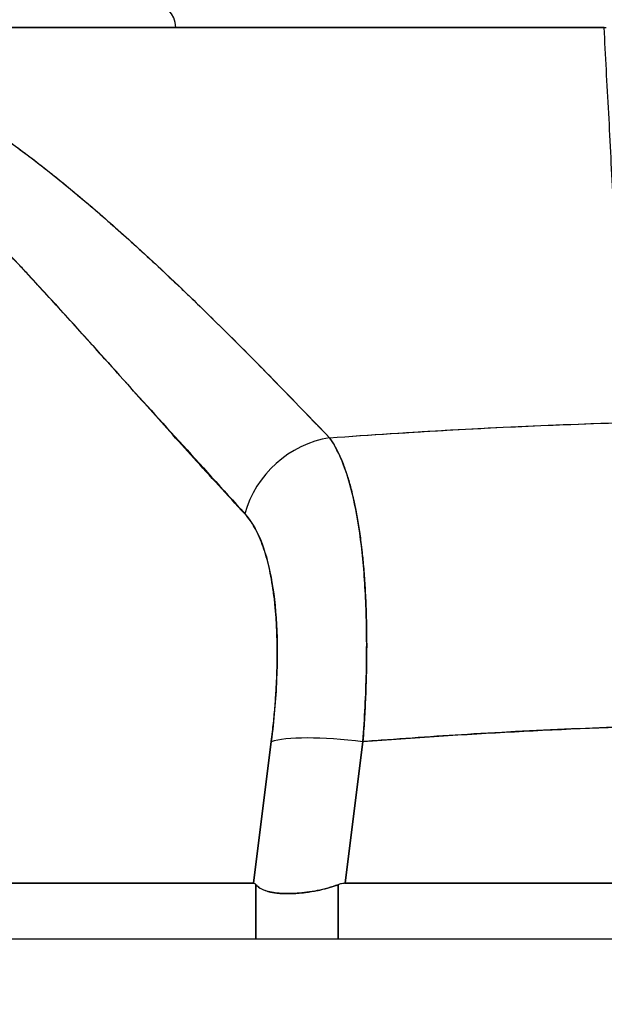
# Model space of a CAD drawing. Extents: x 785 to 1232, y 18 to 306.
# Tile 117 of 232: x 1046.322 to 1046.789, y 108.899 to 109.686. Entities that reach past the tile are written whole.
import ezdxf

# ---------------------------------------------------------------- set-up
doc = ezdxf.new("R2010")
doc.units = 0
doc.header["$LTSCALE"] = 4
doc.header["$MEASUREMENT"] = 0
doc.layers.get('0').update_dxf_attribs({"linetype": 'CONTINUOUS'})
doc.layers.get('DEFPOINTS').update_dxf_attribs({"linetype": 'CONTINUOUS'})
doc.styles.add('ROMANS', font='romans.shx')
doc.dimstyles.new('Default (ANSI)', dxfattribs={"dimscale": 20, "dimtxt": 0.07, "dimasz": 0.07, "dimexe": 0.125, "dimexo": 0.0625, "dimgap": 0.031496, "dimtad": 0, "dimtih": 1, "dimtoh": 1, "dimrnd": 1e-08, "dimzin": 0, "dimdsep": 46, "dimtxsty": 'ROMANS', "dimblk": 'Filled-1', "dimcen": 0.09, "dimdle": 0.393701, "dimclrd": 256, "dimclre": 256, "dimclrt": 256, "dimadec": 0, "dimazin": 0, "dimtfac": 0.928571, "dimtofl": 0, "dimtmove": 0, "dimatfit": 3, "dimfxl": 1, "dimtolj": 1, "dimtzin": 0, "dimlwd": -1, "dimlwe": -1, "dimarcsym": 0})

# ---------------------------------------------------------------- blocks, each defined once
blk = doc.blocks.new('Filled-1')
at = {"color": 0}
for p, q in [((0, 0), (-1, 0.17857)), ((-1, 0.17857), (-1, -0.17857)), ((-1, 0), (0, 0)), ((-1, -0.17857), (0, 0))]:
    blk.add_line(p, q, dxfattribs=at)
at = {"color": 0, "flags": 128}
blk.add_lwpolyline([(-1, -0.17857), (0, 0), (-1, 0.17857), (-1, -0.17857)], dxfattribs=at)
at = {"color": 0}
blk.add_solid([(-1, -0.17857), (0, 0), (-1, 0.17857), (-1, -0.17857)], dxfattribs=at)
blk = doc.blocks.new('*D10')
at = {"transparency": 16777216}
for p, q in [((1045.13786, 109.74667), (1045.13786, 116.19705)), ((1077.20036, 109.71542), (1077.20036, 116.19705)), ((1046.53786, 113.69705), (1056.60095, 113.69705)), ((1075.80036, 113.69705), (1065.73727, 113.69705))]:
    blk.add_line(p, q, dxfattribs=at)
at = {"layer": 'DEFPOINTS', "color": 0, "transparency": 16777216}
for p in [(1045.13786, 113.69705), (1045.13786, 108.49667), (1077.20036, 108.46542)]:
    blk.add_point(p, dxfattribs=at)
at = {"transparency": 16777216, "xscale": 1.400000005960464, "yscale": 1.400000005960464, "zscale": 1.400000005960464, "rotation": 180}
blk.add_blockref('Filled-1', (1045.13786, 113.69705), dxfattribs=at)
at = {"transparency": 16777216, "xscale": 1.400000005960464, "yscale": 1.400000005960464, "zscale": 1.400000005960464}
blk.add_blockref('Filled-1', (1077.20036, 113.69705), dxfattribs=at)
at = {"transparency": 16777216, "insert": (1061.16911, 113.69705), "char_height": 1.4, "attachment_point": 5, "style": 'ROMANS'}
blk.add_mtext('\\A1;\\fTahoma|b0|i0;\\H1.8200;(32.06)\\P\\fTahoma|b0|i0;\\H1.8200;(2 PL.)', dxfattribs=at)
blk = doc.blocks.new('*D11')
at = {"transparency": 16777216}
for p, q in [((1040.88786, 109.74667), (1040.88786, 116.19705)), ((1045.13786, 109.74667), (1045.13786, 116.19705)), ((1038.88786, 113.69705), (1036.64723, 113.69705)), ((1047.13786, 113.69705), (1049.13786, 113.69705))]:
    blk.add_line(p, q, dxfattribs=at)
at = {"layer": 'DEFPOINTS', "color": 0, "transparency": 16777216}
for p in [(1045.13786, 113.69705), (1040.88786, 108.49667), (1045.13786, 108.49667)]:
    blk.add_point(p, dxfattribs=at)
at = {"transparency": 16777216, "xscale": 2, "yscale": 2, "zscale": 2}
blk.add_blockref('Filled-1', (1040.88786, 113.69705), dxfattribs=at)
at = {"transparency": 16777216, "xscale": 2, "yscale": 2, "zscale": 2, "rotation": 180}
blk.add_blockref('Filled-1', (1045.13786, 113.69705), dxfattribs=at)
at = {"transparency": 16777216, "insert": (1032.96969, 113.69705), "char_height": 2, "attachment_point": 5, "style": 'ROMANS'}
blk.add_mtext('\\A1;4.25', dxfattribs=at)
blk = doc.blocks.new('*D13')
at = {"transparency": 16777216}
for p, q in [((1008.82536, 109.71542), (1008.82536, 123.99923)), ((1077.20036, 109.71542), (1077.20036, 123.99923)), ((1010.22536, 121.49923), (1032.85269, 121.49923)), ((1075.80036, 121.49923), (1053.17303, 121.49923))]:
    blk.add_line(p, q, dxfattribs=at)
at = {"layer": 'DEFPOINTS', "color": 0, "transparency": 16777216}
for p in [(1008.82536, 121.49923), (1008.82536, 108.46542), (1077.20036, 108.46542)]:
    blk.add_point(p, dxfattribs=at)
at = {"transparency": 16777216, "xscale": 1.400000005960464, "yscale": 1.400000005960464, "zscale": 1.400000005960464, "rotation": 180}
blk.add_blockref('Filled-1', (1008.82536, 121.49923), dxfattribs=at)
at = {"transparency": 16777216, "xscale": 1.400000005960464, "yscale": 1.400000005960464, "zscale": 1.400000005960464}
blk.add_blockref('Filled-1', (1077.20036, 121.49923), dxfattribs=at)
at = {"transparency": 16777216, "insert": (1043.01286, 121.49923), "char_height": 1.4, "attachment_point": 5, "style": 'ROMANS'}
blk.add_mtext('\\A1;\\fTahoma|b0|i0;\\H1.8200;(68.37)\\P\\fTahoma|b0|i0;\\H1.8200;OPENING WIDTH', dxfattribs=at)

msp = doc.modelspace()

# ---------------------------------------------------------------- hatches: boundary and pattern name
h = msp.add_hatch()
h.set_pattern_fill('ANSI31', color=256, scale=26, angle=14.99998, style=0)
h.set_pattern_definition([(60, (777.5955, 28.138), (-2.814582, 1.625), [])])
edge = h.paths.add_edge_path()
edge.add_line((1044.18336, 108.07642), (1044.18336, 108.70075))
edge.add_line((1044.18336, 108.70075), (1044.18336, 108.75367))
edge.add_ellipse((1044.27711, 108.75367), major_axis=(-0.09375, 0), ratio=1, start_angle=349.53641, end_angle=360, ccw=False)
edge.add_ellipse((1044.27711, 108.75367), major_axis=(-0.09219, 0.01703), ratio=1, start_angle=280.46359, end_angle=360, ccw=False)
edge.add_line((1044.27711, 108.84742), (1044.29274, 108.84742))
edge.add_line((1044.29274, 108.84742), (1044.94899, 108.84742))
edge.add_line((1044.94899, 108.84742), (1077.13874, 108.84742))
edge.add_line((1077.13874, 108.84742), (1077.79499, 108.84742))
edge.add_line((1077.79499, 108.84742), (1078.88161, 108.84742))
edge.add_ellipse((1078.88161, 108.75367), major_axis=(0, 0.09375), ratio=1, start_angle=270, end_angle=360, ccw=False)
edge.add_line((1078.97536, 108.75367), (1078.97536, 108.20142))
edge.add_line((1078.97536, 108.20142), (1079.07936, 108.20142))
edge.add_line((1079.07936, 108.20142), (1079.07936, 108.75367))
edge.add_ellipse((1078.88161, 108.75367), major_axis=(0.19775, 0), ratio=1, start_angle=0, end_angle=90)
edge.add_line((1078.88161, 108.95142), (1044.27711, 108.95142))
edge.add_ellipse((1044.27711, 108.75367), major_axis=(0, 0.19775), ratio=1, start_angle=0, end_angle=90)
edge.add_line((1044.07936, 108.75367), (1044.07936, 108.07642))
edge.add_line((1044.07936, 108.07642), (1044.18336, 108.07642))

# ---------------------------------------------------------------- linework, layer by layer
for p, q in [((1046.12338, 109.67976), (1046.78884, 109.67976)), ((1046.78889, 109.67976), (1046.79027, 109.67976)), ((1046.37287, 109.54197), (1046.37287, 109.54197)), ((1046.37287, 109.54197), (1046.37287, 109.54197)), ((1046.34923, 109.45987), (1046.34923, 109.46002)), ((1046.34923, 109.46002), (1046.34923, 109.45987)), ((1046.36875, 109.4385), (1046.36875, 109.43834)), ((1046.59828, 109.14827), (1046.59827, 109.14827)), ((1046.52569, 109.13646), (1046.52568, 109.13646)), ((1046.59776, 109.13646), (1046.59774, 109.13646)), ((1046.52375, 109.11677), (1046.52376, 109.11677)), ((1046.59658, 109.11677), (1046.59659, 109.11677)), ((1046.52286, 109.10925), (1046.5087, 108.99607)), ((1046.5087, 108.99607), (1046.52286, 109.10925)), ((1046.58189, 108.99607), (1046.59605, 109.10925)), ((1046.59605, 109.10925), (1046.58189, 108.99607)), ((1046.51888, 109.0774), (1046.51888, 109.0774)), ((1046.51888, 109.0774), (1046.51888, 109.0774)), ((1046.51543, 109.04984), (1046.51543, 109.04984)), ((1046.51543, 109.04984), (1046.51543, 109.04984)), ((1046.51297, 109.03016), (1046.51297, 109.03016)), ((1046.01716, 108.99607), (1046.5087, 108.99607)), ((1046.5087, 108.99607), (1046.01716, 108.99607)), ((1046.51055, 108.95142), (1046.51055, 108.995)), ((1046.51055, 108.995), (1046.51055, 108.95142)), ((1046.57631, 108.95142), (1046.57631, 108.995)), ((1046.57631, 108.995), (1046.57631, 108.95142)), ((1046.58189, 108.99607), (1047.32683, 108.99607)), ((1047.32683, 108.99607), (1046.58189, 108.99607)), ((1078.88161, 108.95142), (1044.27711, 108.95142))]:
    msp.add_line(p, q)
for centre, start, end in [((1046.4268, 109.67976), 0, 90), ((1046.53113, 109.04984), 210.53467, 210.53784)]:
    msp.add_arc(centre, 0.01969, start, end)
for centre, major_axis, ratio, start_param, end_param in [((1046.73783, 109.36169), (0.01968, 0), 0.93917, 0.048, 0.048199), ((1046.73783, 109.36169), (0.01969, 0), 0.93917, 0.048016, 0.048215), ((1046.57494, 109.27754), (-0.05778, -0.0535), 0.919117, 4.080772, 5.311688), ((1046.57494, 109.27754), (0.05778, 0.0535), 0.919114, 0.939178, 2.17009), ((1046.95436, 109.14827), (0.50787, 0), 0.00001, 2.572477, 2.57249), ((1046.59605, 109.09557), (-0.07813, 0.00977), 0.172345, 4.733946, 5.946592), ((1046.59605, 109.09557), (-0.07813, 0.00977), 0.172345, 4.733946, 5.946592)]:
    msp.add_ellipse(centre, major_axis=major_axis, ratio=ratio, start_param=start_param, end_param=end_param)
for points, knots in [([(1046.78889, 109.67976), (1046.74013, 109.67976), (1046.69281, 109.67976), (1046.64663, 109.67976), (1046.60046, 109.67976), (1046.55542, 109.67976), (1046.51241, 109.67976), (1046.4694, 109.67976), (1046.42841, 109.67976), (1046.38992, 109.67976), (1046.35143, 109.67976), (1046.31545, 109.67976), (1046.28242, 109.67976), (1046.24939, 109.67976), (1046.21932, 109.67976), (1046.19276, 109.67976), (1046.16619, 109.67976), (1046.14313, 109.67976), (1046.12338, 109.67976)], [0, 0, 0, 0, 0.166667, 0.166667, 0.166667, 0.333333, 0.333333, 0.333333, 0.5, 0.5, 0.5, 0.666667, 0.666667, 0.666667, 0.833333, 0.833333, 0.833333, 1, 1, 1, 1]), ([(1046.79959, 109.46493), (1046.79865, 109.49024), (1046.79726, 109.51516), (1046.79603, 109.53959), (1046.7948, 109.56402), (1046.79372, 109.58795), (1046.79246, 109.61134), (1046.79121, 109.63473), (1046.78977, 109.65757), (1046.78884, 109.67976)], [0, 0, 0, 0, 0.333333, 0.333333, 0.333333, 0.666667, 0.666667, 0.666667, 1, 1, 1, 1]), ([(1046.15129, 109.66729), (1046.1646, 109.6645), (1046.17776, 109.6608), (1046.19082, 109.6562), (1046.20388, 109.6516), (1046.21685, 109.6461), (1046.22991, 109.63973), (1046.24298, 109.63336), (1046.25614, 109.62612), (1046.26954, 109.61797), (1046.28294, 109.60982), (1046.29658, 109.60076), (1046.3106, 109.59073), (1046.32461, 109.5807), (1046.33901, 109.5697), (1046.35394, 109.55762), (1046.36887, 109.54553), (1046.38433, 109.53238), (1046.40049, 109.518), (1046.41665, 109.50362), (1046.43349, 109.48802), (1046.45127, 109.47105), (1046.46904, 109.45407), (1046.48774, 109.43571), (1046.50735, 109.41584), (1046.52696, 109.39597), (1046.54747, 109.37459), (1046.56937, 109.35199)], [0, 0, 0, 0, 0.111111, 0.111111, 0.111111, 0.222222, 0.222222, 0.222222, 0.333333, 0.333333, 0.333333, 0.444444, 0.444444, 0.444444, 0.555556, 0.555556, 0.555556, 0.666667, 0.666667, 0.666667, 0.777778, 0.777778, 0.777778, 0.888889, 0.888889, 0.888889, 1, 1, 1, 1]), ([(1046.15129, 109.66729), (1046.1559, 109.66634), (1046.16053, 109.66527), (1046.16519, 109.66407), (1046.16978, 109.66288), (1046.1744, 109.66157), (1046.17904, 109.66013), (1046.18363, 109.65871), (1046.18824, 109.65717), (1046.19287, 109.6555), (1046.19746, 109.65384), (1046.20207, 109.65206), (1046.20671, 109.65017), (1046.2113, 109.64828), (1046.21592, 109.64628), (1046.22056, 109.64416), (1046.22518, 109.64205), (1046.22981, 109.63982), (1046.23447, 109.63748), (1046.23867, 109.63537), (1046.24289, 109.63316), (1046.24712, 109.63087), (1046.24757, 109.63063), (1046.24801, 109.63039), (1046.24846, 109.63014), (1046.25313, 109.62759), (1046.25783, 109.62492), (1046.26255, 109.62215), (1046.26726, 109.61937), (1046.272, 109.61649), (1046.27676, 109.6135), (1046.28153, 109.6105), (1046.28632, 109.6074), (1046.29112, 109.60419), (1046.29595, 109.60097), (1046.3008, 109.59764), (1046.30567, 109.59422), (1046.31057, 109.59077), (1046.31549, 109.58722), (1046.32043, 109.58358), (1046.32541, 109.5799), (1046.33041, 109.57613), (1046.33543, 109.57225), (1046.34, 109.56873), (1046.34459, 109.56512), (1046.3492, 109.56143), (1046.3497, 109.56103), (1046.3502, 109.56063), (1046.35069, 109.56023), (1046.35587, 109.55608), (1046.36106, 109.55184), (1046.36627, 109.5475), (1046.37155, 109.5431), (1046.37686, 109.53861), (1046.38218, 109.53403), (1046.38759, 109.52937), (1046.39302, 109.52463), (1046.39847, 109.5198), (1046.40402, 109.51488), (1046.40959, 109.50987), (1046.41518, 109.50478), (1046.42088, 109.49959), (1046.4266, 109.49431), (1046.43234, 109.48895), (1046.4382, 109.48347), (1046.44409, 109.47791), (1046.45, 109.47226), (1046.45228, 109.47008), (1046.45456, 109.46789), (1046.45685, 109.46569), (1046.46063, 109.46205), (1046.46441, 109.45839), (1046.4682, 109.45469), (1046.47444, 109.4486), (1046.48071, 109.44244), (1046.487, 109.43619), (1046.49346, 109.42978), (1046.49995, 109.42329), (1046.50646, 109.41673), (1046.51315, 109.40997), (1046.51987, 109.40315), (1046.52662, 109.39625), (1046.53357, 109.38914), (1046.54054, 109.38195), (1046.54755, 109.3747), (1046.55479, 109.3672), (1046.56206, 109.35963), (1046.56937, 109.35199)], [0, 0, 0, 0, 0.037382, 0.037382, 0.037382, 0.074234, 0.074234, 0.074234, 0.110636, 0.110636, 0.110636, 0.146671, 0.146671, 0.146671, 0.182417, 0.182417, 0.182417, 0.217957, 0.217957, 0.217957, 0.25, 0.25, 0.25, 0.253368, 0.253368, 0.253368, 0.288725, 0.288725, 0.288725, 0.324095, 0.324095, 0.324095, 0.359547, 0.359547, 0.359547, 0.39515, 0.39515, 0.39515, 0.430974, 0.430974, 0.430974, 0.467089, 0.467089, 0.467089, 0.5, 0.5, 0.5, 0.503564, 0.503564, 0.503564, 0.540473, 0.540473, 0.540473, 0.577897, 0.577897, 0.577897, 0.615918, 0.615918, 0.615918, 0.654622, 0.654622, 0.654622, 0.694093, 0.694093, 0.694093, 0.734423, 0.734423, 0.734423, 0.75, 0.75, 0.75, 0.775706, 0.775706, 0.775706, 0.818036, 0.818036, 0.818036, 0.861515, 0.861515, 0.861515, 0.906243, 0.906243, 0.906243, 0.952322, 0.952322, 0.952322, 1, 1, 1, 1]), ([(1046.13109, 109.64216), (1046.15821, 109.6304), (1046.18618, 109.61365), (1046.21488, 109.59121), (1046.24358, 109.56878), (1046.27301, 109.54067), (1046.3035, 109.50894), (1046.33399, 109.47721), (1046.36555, 109.44186), (1046.39855, 109.4053), (1046.43155, 109.36874), (1046.46599, 109.33098), (1046.50175, 109.29121)], [0, 0, 0, 0, 0.25, 0.25, 0.25, 0.5, 0.5, 0.5, 0.75, 0.75, 0.75, 1, 1, 1, 1]), ([(1046.50175, 109.29121), (1046.4947, 109.29882), (1046.48767, 109.30646), (1046.48064, 109.31413), (1046.47398, 109.32141), (1046.46732, 109.32873), (1046.46068, 109.33607), (1046.45434, 109.34307), (1046.44801, 109.35009), (1046.44168, 109.35712), (1046.43564, 109.36384), (1046.42961, 109.37057), (1046.42358, 109.37731), (1046.41781, 109.38376), (1046.41204, 109.39021), (1046.40627, 109.39666), (1046.40074, 109.40284), (1046.39521, 109.40902), (1046.38969, 109.41519), (1046.38438, 109.42112), (1046.37907, 109.42704), (1046.37376, 109.43294), (1046.36865, 109.43862), (1046.36353, 109.44428), (1046.35842, 109.44992), (1046.35348, 109.45536), (1046.34855, 109.46078), (1046.3436, 109.46617), (1046.33883, 109.47137), (1046.33406, 109.47655), (1046.32927, 109.4817), (1046.32679, 109.48437), (1046.3243, 109.48703), (1046.32182, 109.48968), (1046.31966, 109.49197), (1046.31751, 109.49425), (1046.31536, 109.49653), (1046.31085, 109.50129), (1046.30634, 109.50601), (1046.30182, 109.51068), (1046.29743, 109.51522), (1046.29303, 109.51972), (1046.28862, 109.52417), (1046.28433, 109.5285), (1046.28002, 109.53278), (1046.27571, 109.537), (1046.2715, 109.54112), (1046.26728, 109.54519), (1046.26304, 109.5492), (1046.25891, 109.55312), (1046.25476, 109.55698), (1046.2506, 109.56077), (1046.24652, 109.56448), (1046.24243, 109.56813), (1046.23833, 109.57172), (1046.2343, 109.57523), (1046.23026, 109.57867), (1046.2262, 109.58205), (1046.22222, 109.58536), (1046.21821, 109.5886), (1046.21419, 109.59176), (1046.21024, 109.59487), (1046.20626, 109.5979), (1046.20227, 109.60086), (1046.19833, 109.60376), (1046.19438, 109.60659), (1046.1904, 109.60933), (1046.18647, 109.61204), (1046.18253, 109.61465), (1046.17856, 109.61718), (1046.17464, 109.61968), (1046.1707, 109.62209), (1046.16673, 109.6244), (1046.16281, 109.62669), (1046.15886, 109.62888), (1046.15489, 109.63097), (1046.15095, 109.63305), (1046.14699, 109.63502), (1046.14301, 109.63689), (1046.13906, 109.63875), (1046.13509, 109.64051), (1046.13109, 109.64216)], [0, 0, 0, 0, 0.058373, 0.058373, 0.058373, 0.113771, 0.113771, 0.113771, 0.166588, 0.166588, 0.166588, 0.217025, 0.217025, 0.217025, 0.265271, 0.265271, 0.265271, 0.311506, 0.311506, 0.311506, 0.355892, 0.355892, 0.355892, 0.398581, 0.398581, 0.398581, 0.439711, 0.439711, 0.439711, 0.479413, 0.479413, 0.479413, 0.5, 0.5, 0.5, 0.517807, 0.517807, 0.517807, 0.555021, 0.555021, 0.555021, 0.59116, 0.59116, 0.59116, 0.62632, 0.62632, 0.62632, 0.660593, 0.660593, 0.660593, 0.694065, 0.694065, 0.694065, 0.726815, 0.726815, 0.726815, 0.75892, 0.75892, 0.75892, 0.79045, 0.79045, 0.79045, 0.821471, 0.821471, 0.821471, 0.852043, 0.852043, 0.852043, 0.882223, 0.882223, 0.882223, 0.912065, 0.912065, 0.912065, 0.941613, 0.941613, 0.941613, 0.970914, 0.970914, 0.970914, 1, 1, 1, 1]), ([(1046.56937, 109.35199), (1046.60224, 109.35441), (1046.63508, 109.35653), (1046.66783, 109.35835), (1046.72149, 109.36134), (1046.77489, 109.36349), (1046.82767, 109.36481), (1046.83752, 109.36506), (1046.84736, 109.36527), (1046.85718, 109.36546), (1046.92146, 109.36669), (1046.98504, 109.36671), (1047.0493, 109.3655), (1047.05986, 109.36531), (1047.07044, 109.36508), (1047.08105, 109.36481), (1047.13326, 109.36351), (1047.18608, 109.36138), (1047.23916, 109.35845), (1047.27248, 109.35661), (1047.3059, 109.35445), (1047.33936, 109.35199)], [0, 0, 0, 0, 0.126313, 0.126313, 0.126313, 0.333333, 0.333333, 0.333333, 0.371996, 0.371996, 0.371996, 0.62508, 0.62508, 0.62508, 0.666667, 0.666667, 0.666667, 0.871465, 0.871465, 0.871465, 1, 1, 1, 1]), ([(1046.56937, 109.35199), (1046.6342, 109.35676), (1046.69813, 109.36035), (1046.76214, 109.36276), (1046.82616, 109.36517), (1046.89026, 109.36639), (1046.95437, 109.36639), (1047.01847, 109.36639), (1047.08258, 109.36517), (1047.14659, 109.36276), (1047.21061, 109.36035), (1047.27453, 109.35676), (1047.33936, 109.35199)], [0, 0, 0, 0, 0.25, 0.25, 0.25, 0.5, 0.5, 0.5, 0.75, 0.75, 0.75, 1, 1, 1, 1]), ([(1046.56937, 109.35199), (1046.5699, 109.35124), (1046.57043, 109.35048), (1046.57096, 109.34968), (1046.57231, 109.34762), (1046.57362, 109.34538), (1046.57489, 109.34297), (1046.57615, 109.34055), (1046.57738, 109.33796), (1046.57855, 109.3352), (1046.57926, 109.33354), (1046.57996, 109.33181), (1046.58063, 109.33002), (1046.58108, 109.32885), (1046.58151, 109.32765), (1046.58194, 109.32642), (1046.58302, 109.32333), (1046.58406, 109.32008), (1046.58504, 109.31667), (1046.58602, 109.31326), (1046.58696, 109.30969), (1046.58784, 109.30597), (1046.58837, 109.30376), (1046.58888, 109.30149), (1046.58937, 109.29917), (1046.5897, 109.29759), (1046.59003, 109.29599), (1046.59034, 109.29437), (1046.59113, 109.29036), (1046.59186, 109.2862), (1046.59254, 109.28191), (1046.59322, 109.27762), (1046.59385, 109.27319), (1046.59442, 109.26863), (1046.59476, 109.26596), (1046.59508, 109.26324), (1046.59538, 109.26048), (1046.59559, 109.25853), (1046.5958, 109.25656), (1046.59599, 109.25456), (1046.59646, 109.24975), (1046.59688, 109.24481), (1046.59724, 109.23976), (1046.5976, 109.23471), (1046.59791, 109.22954), (1046.59816, 109.22427), (1046.5983, 109.22124), (1046.59843, 109.21818), (1046.59854, 109.21509), (1046.59862, 109.21279), (1046.59869, 109.21048), (1046.59875, 109.20816), (1046.5989, 109.20269), (1046.59899, 109.19712), (1046.59902, 109.19146), (1046.59905, 109.1858), (1046.59903, 109.18005), (1046.59896, 109.17422), (1046.59891, 109.17091), (1046.59885, 109.16758), (1046.59877, 109.16423), (1046.59871, 109.16166), (1046.59864, 109.15907), (1046.59856, 109.15647), (1046.59837, 109.15048), (1046.59813, 109.14442), (1046.59784, 109.13829), (1046.59754, 109.13216), (1046.59719, 109.12597), (1046.59678, 109.11973), (1046.59655, 109.11625), (1046.59631, 109.11275), (1046.59605, 109.10925)], [0, 0, 0, 0, 0.021607, 0.021607, 0.021607, 0.077357, 0.077357, 0.077357, 0.133054, 0.133054, 0.133054, 0.166667, 0.166667, 0.166667, 0.188734, 0.188734, 0.188734, 0.244434, 0.244434, 0.244434, 0.300147, 0.300147, 0.300147, 0.333333, 0.333333, 0.333333, 0.355862, 0.355862, 0.355862, 0.411578, 0.411578, 0.411578, 0.467311, 0.467311, 0.467311, 0.5, 0.5, 0.5, 0.523075, 0.523075, 0.523075, 0.57886, 0.57886, 0.57886, 0.634636, 0.634636, 0.634636, 0.666667, 0.666667, 0.666667, 0.69037, 0.69037, 0.69037, 0.746068, 0.746068, 0.746068, 0.801783, 0.801783, 0.801783, 0.833333, 0.833333, 0.833333, 0.85749, 0.85749, 0.85749, 0.913181, 0.913181, 0.913181, 0.968909, 0.968909, 0.968909, 1, 1, 1, 1]), ([(1046.59605, 109.10925), (1046.59746, 109.12796), (1046.59836, 109.14647), (1046.59877, 109.16423), (1046.59918, 109.18198), (1046.59911, 109.19898), (1046.59854, 109.21509), (1046.59797, 109.23119), (1046.59691, 109.2464), (1046.59538, 109.26048), (1046.59385, 109.27456), (1046.59184, 109.28753), (1046.58937, 109.29917), (1046.5869, 109.31082), (1046.58398, 109.32115), (1046.58063, 109.33003), (1046.57729, 109.3389), (1046.57353, 109.3463), (1046.56937, 109.35199)], [0, 0, 0, 0, 0.166667, 0.166667, 0.166667, 0.333333, 0.333333, 0.333333, 0.5, 0.5, 0.5, 0.666667, 0.666667, 0.666667, 0.833333, 0.833333, 0.833333, 1, 1, 1, 1]), ([(1046.50175, 109.29121), (1046.50653, 109.28592), (1046.51065, 109.27911), (1046.51414, 109.27066), (1046.51762, 109.26221), (1046.52046, 109.25213), (1046.52261, 109.24075), (1046.52476, 109.22938), (1046.52622, 109.21671), (1046.52697, 109.20294), (1046.52772, 109.18916), (1046.52777, 109.17426), (1046.52709, 109.15861), (1046.52641, 109.14295), (1046.52499, 109.12654), (1046.52286, 109.10925)], [0, 0, 0, 0, 0.2, 0.2, 0.2, 0.4, 0.4, 0.4, 0.6, 0.6, 0.6, 0.8, 0.8, 0.8, 1, 1, 1, 1]), ([(1046.52286, 109.10925), (1046.52319, 109.11188), (1046.5235, 109.11452), (1046.5238, 109.11714), (1046.52433, 109.12183), (1046.52481, 109.12649), (1046.52523, 109.13111), (1046.52564, 109.13571), (1046.52601, 109.14027), (1046.52632, 109.14479), (1046.52662, 109.14928), (1046.52687, 109.15373), (1046.52707, 109.15813), (1046.52726, 109.16251), (1046.5274, 109.16683), (1046.52748, 109.17109), (1046.52756, 109.17534), (1046.52758, 109.17952), (1046.52755, 109.18363), (1046.52752, 109.18774), (1046.52744, 109.19178), (1046.52729, 109.19573), (1046.52715, 109.19969), (1046.52695, 109.20357), (1046.5267, 109.20736), (1046.52645, 109.21115), (1046.52614, 109.21485), (1046.52577, 109.21846), (1046.52562, 109.22003), (1046.52545, 109.22159), (1046.52527, 109.22312), (1046.52504, 109.22511), (1046.52479, 109.22708), (1046.52452, 109.22901), (1046.52405, 109.23243), (1046.52352, 109.23575), (1046.52294, 109.23896), (1046.52236, 109.24218), (1046.52173, 109.24529), (1046.52104, 109.24829), (1046.52036, 109.25129), (1046.51962, 109.25418), (1046.51883, 109.25696), (1046.51804, 109.25974), (1046.5172, 109.26241), (1046.51631, 109.26495), (1046.51541, 109.2675), (1046.51447, 109.26993), (1046.51348, 109.27223), (1046.51248, 109.27454), (1046.51144, 109.27672), (1046.51036, 109.27876), (1046.50926, 109.28082), (1046.50812, 109.28275), (1046.50694, 109.28453), (1046.50575, 109.28633), (1046.50452, 109.28799), (1046.50325, 109.28951), (1046.50275, 109.2901), (1046.50225, 109.29067), (1046.50175, 109.29121)], [0, 0, 0, 0, 0.031589, 0.031589, 0.031589, 0.087981, 0.087981, 0.087981, 0.14403, 0.14403, 0.14403, 0.199779, 0.199779, 0.199779, 0.255256, 0.255256, 0.255256, 0.310513, 0.310513, 0.310513, 0.36568, 0.36568, 0.36568, 0.420831, 0.420831, 0.420831, 0.475991, 0.475991, 0.475991, 0.5, 0.5, 0.5, 0.531175, 0.531175, 0.531175, 0.586356, 0.586356, 0.586356, 0.641598, 0.641598, 0.641598, 0.696973, 0.696973, 0.696973, 0.752544, 0.752544, 0.752544, 0.808363, 0.808363, 0.808363, 0.864488, 0.864488, 0.864488, 0.920979, 0.920979, 0.920979, 0.977864, 0.977864, 0.977864, 1, 1, 1, 1]), ([(1046.59605, 109.10925), (1046.67706, 109.11563), (1046.75756, 109.11989), (1046.83658, 109.12201), (1046.9156, 109.12414), (1046.99313, 109.12414), (1047.07215, 109.12201), (1047.15117, 109.11989), (1047.23167, 109.11563), (1047.31267, 109.10925)], [0, 0, 0, 0, 0.333333, 0.333333, 0.333333, 0.666667, 0.666667, 0.666667, 1, 1, 1, 1]), ([(1047.31267, 109.10925), (1047.2826, 109.11161), (1047.25253, 109.1137), (1047.22244, 109.1155), (1047.16286, 109.11905), (1047.10326, 109.12147), (1047.04364, 109.12267), (1046.98342, 109.12389), (1046.92319, 109.12387), (1046.86297, 109.12262), (1046.80352, 109.12139), (1046.74407, 109.11896), (1046.68464, 109.11539), (1046.65833, 109.11381), (1046.63201, 109.11201), (1046.6057, 109.11), (1046.60248, 109.10975), (1046.59927, 109.1095), (1046.59605, 109.10925)], [0, 0, 0, 0, 0.125959, 0.125959, 0.125959, 0.375449, 0.375449, 0.375449, 0.627486, 0.627486, 0.627486, 0.876322, 0.876322, 0.876322, 0.986527, 0.986527, 0.986527, 1, 1, 1, 1]), ([(1046.51055, 108.995), (1046.51035, 108.99523), (1046.51015, 108.99542), (1046.50995, 108.99558), (1046.50975, 108.99574), (1046.50954, 108.99586), (1046.50933, 108.99594), (1046.50913, 108.99602), (1046.50892, 108.99606), (1046.5087, 108.99607)], [0, 0, 0, 0, 0.333333, 0.333333, 0.333333, 0.666667, 0.666667, 0.666667, 1, 1, 1, 1]), ([(1046.51055, 108.995), (1046.51035, 108.99523), (1046.51015, 108.99543), (1046.50995, 108.99558), (1046.50974, 108.99574), (1046.50954, 108.99586), (1046.50933, 108.99594), (1046.50912, 108.99602), (1046.50891, 108.99607), (1046.5087, 108.99607)], [0, 0, 0, 0, 0.333333, 0.333333, 0.333333, 0.666667, 0.666667, 0.666667, 1, 1, 1, 1]), ([(1046.51055, 108.995), (1046.51184, 108.99358), (1046.51347, 108.99237), (1046.51542, 108.99138), (1046.51621, 108.99098), (1046.51706, 108.99061), (1046.51796, 108.99028), (1046.51924, 108.98982), (1046.52062, 108.98942), (1046.52211, 108.9891), (1046.52426, 108.98863), (1046.52662, 108.98831), (1046.52916, 108.9881), (1046.52956, 108.98807), (1046.52996, 108.98804), (1046.53036, 108.98801), (1046.53328, 108.98783), (1046.53643, 108.98779), (1046.53975, 108.98791), (1046.54096, 108.98796), (1046.54219, 108.98802), (1046.54344, 108.98811), (1046.54567, 108.98826), (1046.54796, 108.98847), (1046.55029, 108.98876), (1046.55336, 108.98914), (1046.5565, 108.98964), (1046.55966, 108.99029), (1046.56056, 108.99048), (1046.56147, 108.99067), (1046.56237, 108.99088), (1046.56703, 108.99195), (1046.57171, 108.99333), (1046.57631, 108.995)], [0, 0, 0, 0, 0.142203, 0.142203, 0.142203, 0.2, 0.2, 0.2, 0.281923, 0.281923, 0.281923, 0.4, 0.4, 0.4, 0.418336, 0.418336, 0.418336, 0.551505, 0.551505, 0.551505, 0.6, 0.6, 0.6, 0.686289, 0.686289, 0.686289, 0.8, 0.8, 0.8, 0.832512, 0.832512, 0.832512, 1, 1, 1, 1]), ([(1046.57631, 108.995), (1046.57075, 108.99298), (1046.56516, 108.99141), (1046.55961, 108.99028), (1046.55406, 108.98915), (1046.54856, 108.98845), (1046.5434, 108.9881), (1046.53825, 108.98775), (1046.53345, 108.98775), (1046.52915, 108.9881), (1046.52485, 108.98845), (1046.52106, 108.98915), (1046.51795, 108.99028), (1046.51484, 108.99142), (1046.5124, 108.99299), (1046.51055, 108.995)], [0, 0, 0, 0, 0.2, 0.2, 0.2, 0.4, 0.4, 0.4, 0.6, 0.6, 0.6, 0.8, 0.8, 0.8, 1, 1, 1, 1]), ([(1046.58189, 108.99607), (1046.58125, 108.99606), (1046.58062, 108.99602), (1046.57999, 108.99594), (1046.57936, 108.99586), (1046.57875, 108.99574), (1046.57813, 108.99558), (1046.57752, 108.99543), (1046.57691, 108.99523), (1046.57631, 108.995)], [0, 0, 0, 0, 0.333333, 0.333333, 0.333333, 0.666667, 0.666667, 0.666667, 1, 1, 1, 1]), ([(1046.58189, 108.99607), (1046.58125, 108.99606), (1046.58062, 108.99602), (1046.57999, 108.99594), (1046.57936, 108.99586), (1046.57874, 108.99574), (1046.57813, 108.99558), (1046.57751, 108.99542), (1046.57691, 108.99523), (1046.57631, 108.995)], [0, 0, 0, 0, 0.333333, 0.333333, 0.333333, 0.666667, 0.666667, 0.666667, 1, 1, 1, 1])]:
    msp.add_open_spline(points, degree=3, knots=knots)
for points in [[(1046.74289, 109.36199), (1046.74289, 109.362), (1046.74289, 109.362), (1046.74289, 109.362)], [(1046.7429, 109.362), (1046.7429, 109.362), (1046.74289, 109.362), (1046.74289, 109.362)], [(1046.75751, 109.36258), (1046.75751, 109.36258), (1046.75751, 109.36258), (1046.75751, 109.36258)], [(1046.75751, 109.36258), (1046.75751, 109.36258), (1046.75751, 109.36258), (1046.75751, 109.36258)], [(1046.64238, 109.35688), (1046.64239, 109.35688), (1046.64239, 109.35688), (1046.64239, 109.35688)], [(1046.6424, 109.35688), (1046.6424, 109.35688), (1046.6424, 109.35688), (1046.6424, 109.35688)], [(1046.52376, 109.11677), (1046.52376, 109.11677), (1046.52375, 109.11677), (1046.52375, 109.11677)], [(1046.59659, 109.11677), (1046.59659, 109.11677), (1046.59659, 109.11677), (1046.59658, 109.11677)]]:
    msp.add_open_spline(points, degree=3)

# ---------------------------------------------------------------- dimensions: what is measured, and where the dimension line sits
for base, p1, p2, text, picture, middle in [((1008.8253618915, 121.4992303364), (1077.2003618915, 108.4654159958), (1008.8253618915, 108.4654159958), '\\fTahoma|b0|i0;\\H1.8200;(<>)\\P\\fTahoma|b0|i0;\\H1.8200;OPENING WIDTH', '*D13', (1043.0128618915, 121.4992303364)), ((1045.13786, 113.69705), (1077.20036, 108.46542), (1045.13786, 108.49667), '\\fTahoma|b0|i0;\\H1.8200;(<>)\\P\\fTahoma|b0|i0;\\H1.8200;(2 PL.)', '*D10', (1061.16911, 113.69705))]:
    dim = msp.add_linear_dim(base=base, p1=p1, p2=p2, angle=180, text=text, dimstyle='Default (ANSI)', override={"dimgap": 0.031496, "dimtih": 0, "dimtoh": 0, "dimdec": 2, "dimtol": 0, "dimlim": 0, "dimtp": 0, "dimtm": 0, "dimtdec": 2, "dimatfit": 1})
    dim.commit()
    dim.dimension.update_dxf_attribs({"geometry": picture, "text_midpoint": middle, "dimtype": 160})
dim = msp.add_linear_dim(base=(1045.13786, 113.69705), p1=(1040.88786, 108.49667), p2=(1045.13786, 108.49667), angle=180, dimstyle='Default (ANSI)', override={"dimtxt": 0.1, "dimasz": 0.1, "dimgap": 0.031496, "dimtih": 0, "dimtoh": 0, "dimdec": 2, "dimtol": 0, "dimlim": 0, "dimtp": 0, "dimtm": 0, "dimtdec": 2, "dimatfit": 1})
dim.commit()
dim.dimension.update_dxf_attribs({"geometry": '*D11', "text_midpoint": (1032.96969, 113.69705), "dimtype": 160})

doc.saveas('drawing.dxf')
